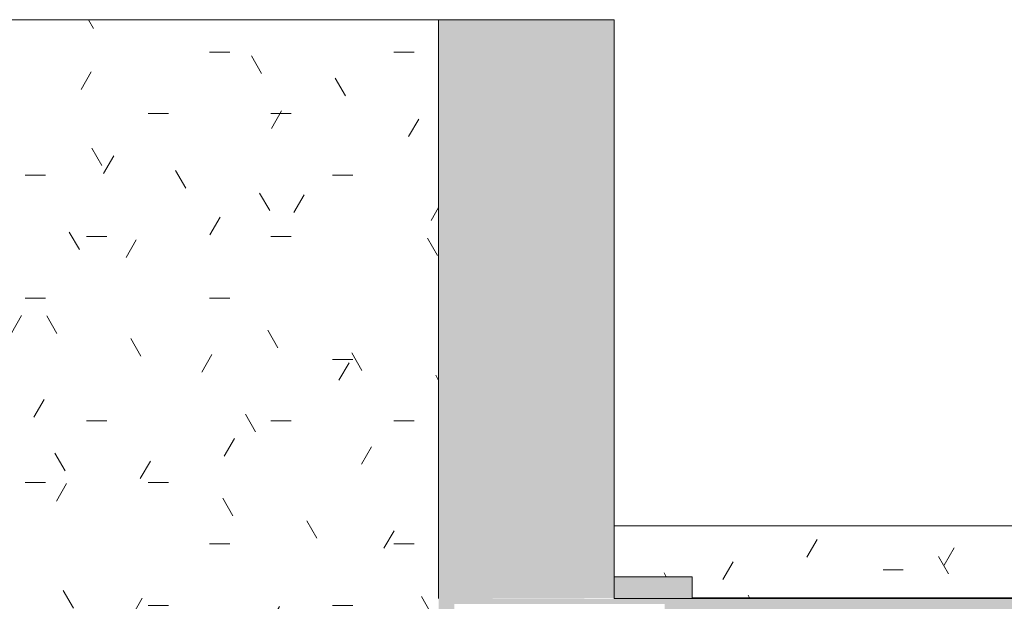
# Model space of a CAD drawing. Header units: millimetres. Extents: x 992 to 119315, y -26483 to 33271.
# Tile 95 of 110: x 101693 to 103321, y 29878 to 30839. Entities that reach past the tile are written whole.
import ezdxf

# ---------------------------------------------------------------- set-up
doc = ezdxf.new("R2010")
doc.units = ezdxf.units.MM
for name, color, linetype, lineweight in [('A-DETL-MBND', 5, 'Continuous', 9), ('A-FLOR', 192, 'Continuous', 18), ('A-FLOR-PATT', 8, 'Continuous', 18), ('A-WALL', 113, 'Continuous', 18)]:
    doc.layers.add(name, color=color, linetype=linetype, lineweight=lineweight)

# ---------------------------------------------------------------- blocks, each defined once
blk = doc.blocks.new('FX_PREENCHIMENTO35 - FX_PREENCHIMENTO-5998374-PLANTA DE CAIMENTO DE PISOS - COBERTURA')
at = {"layer": 'A-DETL-MBND', "lineweight": 5}
h = blk.add_hatch(dxfattribs=at)
h.set_pattern_fill('FP_110', color=71, style=0, pattern_type=2)
h.set_pattern_definition([(180, (19612.8, 95749.98), (-406.4, -101.6), [33.528, -271.272, 33.528, -1896.872]), (180, (19612.8, 95749.98), (-406.4, -101.6), [-338.328, -271.272, 33.528, -576.072, -1016]), (180, (19612.8, 95749.98), (-406.4, -101.6), [-1219.2, 33.528, -271.272, 33.528, -677.672]), (180, (19612.8, 95749.98), (-406.4, -101.6), [-1557.528, -169.672, 33.528, -474.472]), (300, (19460.4, 95699.18), (291.18818, -301.15272), [33.528, -271.272, 33.528, -1896.872]), (300, (19460.4, 95699.18), (291.18818, -301.15272), [-338.328, -271.272, 33.528, -576.072, -1016]), (300, (19460.4, 95699.18), (291.18818, -301.15272), [-1219.2, 33.528, -271.272, 33.528, -677.672]), (300, (19460.4, 95699.18), (291.18818, -301.15272), [-1557.528, -169.672, 33.528, -474.472]), (60, (19409.6, 95495.98), (115.21182, 402.75272), [33.528, -271.272, 33.528, -271.272, -1625.6]), (60, (19409.6, 95495.98), (115.21182, 402.75272), [-609.6, 33.528, -576.072, 33.528, -271.272, -711.2]), (60, (19409.6, 95495.98), (115.21182, 402.75272), [-1524, 33.528, -169.672, 33.528, -474.472])])
h.paths.add_polyline_path([(4346.4, 65867), (4346.4, 65831.8), (4214.9, 65831.8), (4214.9, 65747.5), (7542.4, 65747.5), (7542.4, 65831.8), (7413.4, 65831.8), (7413.4, 65867), (4528.5, 65867)])
at = {"layer": 'A-DETL-MBND', "color": 250, "lineweight": 5}
for p, q in [((4346.4, 65867), (7413.4, 65867)), ((7542.4, 65747.5), (4214.9, 65747.5))]:
    blk.add_line(p, q, dxfattribs=at)
blk = doc.blocks.new('BE-PMSa-MOD-ARQ-ESCOLA-EX-000-R_0056_rvt-1-PLANTA DE CAIMENTO DE PISOS - COBERTURA')
at = {"layer": 'A-FLOR-PATT', "lineweight": 5}
h = blk.add_hatch(dxfattribs=at)
h.set_pattern_fill('FP_6', color=71, style=0, pattern_type=2)
h.set_pattern_definition([(0, (0, 0), (406.4, 101.6), [33.528, -271.272, 33.528, -271.272, -1625.6]), (0, (0, 0), (406.4, 101.6), [-609.6, 33.528, -576.072, 33.528, -271.272, -711.2]), (0, (0, 0), (406.4, 101.6), [-1524, 33.528, -169.672, 33.528, -474.472]), (120, (152.4, 50.8), (-291.18818, 301.15272), [33.528, -271.272, 33.528, -271.272, -1625.6]), (120, (152.4, 50.8), (-291.18818, 301.15272), [-609.6, 33.528, -576.072, 33.528, -271.272, -711.2]), (120, (152.4, 50.8), (-291.18818, 301.15272), [-1524, 33.528, -169.672, 33.528, -474.472]), (240, (203.2, 254), (-115.21182, -402.75272), [33.528, -271.272, 33.528, -271.272, -1625.6]), (240, (203.2, 254), (-115.21182, -402.75272), [-609.6, 33.528, -576.072, 33.528, -271.272, -711.2]), (240, (203.2, 254), (-115.21182, -402.75272), [-1524, 33.528, -169.672, 33.528, -474.472])])
h.paths.add_polyline_path([(7931.7, 29836.9), (11780.5, 29836.9), (11780.5, 30838.5), (4195.5, 30838.5), (4195.5, 29836.9), (7838, 29836.9)])
at = {"layer": 'A-WALL', "lineweight": 5}
for points in [[(11795.5, 29881.9), (12070.5, 29882.9), (12070.5, 30838.5), (11780.5, 30838.5), (11780.5, 29881.9), (11786.5, 29881.9)], [(12070.5, 29881.9), (12154.5, 29882.9), (12154.5, 29918.2), (12070.5, 29918.2), (12070.5, 29882.9)]]:
    blk.add_hatch(color=9, dxfattribs=at).paths.add_polyline_path(points)
h = blk.add_hatch(color=9, dxfattribs=at)
h.paths.add_polyline_path([(12154.5, 29530.2), (12199.5, 29530.2), (12199.5, 29581.9), (12154.5, 29581.9), (12154.5, 29550.2)])
h.paths.add_polyline_path([(12199.5, 29881.9), (12199.5, 29918.2), (12154.5, 29918.2), (12154.5, 29881.9)])
h = blk.add_hatch(color=9, dxfattribs=at)
h.paths.add_polyline_path([(-3107.5, 29831.9), (541.5, 29831.9), (541.5, 29873.2), (889.5, 29873.2), (889.5, 29831.9), (3845.5, 29831.9), (3845.5, 29848.7), (4145.5, 29848.7), (4145.5, 29831.9), (11806.5, 29831.9), (11806.5, 29873.2), (12154.5, 29873.2), (12154.5, 29831.9), (15311.5, 29831.9), (15311.5, 29873.2), (15659.5, 29873.2), (15659.5, 29831.9), (19306.5, 29831.9), (19306.4, 29838.5), (15688, 29838.6), (15688, 29881.9), (11780.5, 29881.7), (11780.5, 29836.9), (4195.5, 29836.9), (4195.5, 29881.9), (513.5, 29881.9), (513.5, 29836.9), (-3108, 29836.6), (-3108, 29831.9)])
h.paths.add_polyline_path([(-14641.4, 29831.9), (-10984.5, 29831.9), (-10984.5, 29836.9), (-18567, 29836.9), (-18567, 29881.9), (-22474.5, 29881.1), (-22474.5, 29836.9), (-26095.5, 29836.6), (-26095.5, 29831.9), (-22448.5, 29831.9), (-22448.5, 29873.2), (-22100.5, 29873.2), (-22100.5, 29831.9), (-18919.5, 29831.9), (-18919.5, 29848.7), (-18619.5, 29848.7), (-18619.5, 29831.9), (-14907.7, 29831.9)])
h.paths.add_polyline_path([(-7453.5, 29831.9), (-7453.5, 29873.2), (-7409.5, 29873.2), (-7409.5, 29881.9), (-10734.5, 29881.9), (-10734.5, 29848.7), (-10629.5, 29848.7), (-10629.5, 29831.9), (-7906.2, 29831.9)])
h.paths.add_polyline_path([(-30339.5, 29831.9), (-26443.5, 29831.9), (-26443.5, 29836.9), (-30049.5, 29836.9), (-30049.5, 29881.9), (-30339.5, 29881.9), (-30339.5, 29836.6)])
h.paths.add_polyline_path([(23281, 29831.9), (23400.5, 29831.9), (23400.5, 29881.9), (23280.5, 29881.9), (23280.5, 29838.5), (19654.5, 29838.5), (19654.5, 29831.9), (23280.5, 29831.9)])
h.paths.add_polyline_path([(-7105.5, 29831.9), (-3456, 29831.9), (-3456.1, 29836.9), (-7079.5, 29836.9), (-7079.5, 29881.9), (-7159.5, 29881.6), (-7159.5, 29873.2), (-7105.5, 29873.2), (-7105.5, 29834.4)])
at = {"layer": 'A-FLOR', "color": 90, "lineweight": 5}
for p, q in [((11780.5, 30838.5), (4195.5, 30838.5)), ((11780.5, 29881.9), (11780.5, 30838.5))]:
    blk.add_line(p, q, dxfattribs=at)
at = {"layer": 'A-WALL', "color": 90, "lineweight": 5}
for p, q in [((11780.5, 29881.9), (11780.5, 30838.5)), ((11780.5, 30838.5), (12070.5, 30838.5)), ((12070.5, 30838.5), (12070.5, 29881.9)), ((12070.5, 29918.2), (12154.5, 29918.2)), ((12199.5, 29918.2), (12154.5, 29918.2)), ((12199.5, 29918.2), (12199.5, 29881.9)), ((12070.5, 29881.9), (15266.5, 29881.9))]:
    blk.add_line(p, q, dxfattribs=at)
at = {"layer": 'A-WALL', "color": 250, "lineweight": 5, "rotation": 180}
blk.add_blockref('FX_PREENCHIMENTO35 - FX_PREENCHIMENTO-5998374-PLANTA DE CAIMENTO DE PISOS - COBERTURA', (19612.8, 95750), dxfattribs=at)

msp = doc.modelspace()

# ---------------------------------------------------------------- block references
at = {"lineweight": 5}
msp.add_blockref('BE-PMSa-MOD-ARQ-ESCOLA-EX-000-R_0056_rvt-1-PLANTA DE CAIMENTO DE PISOS - COBERTURA', (90605, 0), dxfattribs=at)

doc.saveas('drawing.dxf')
